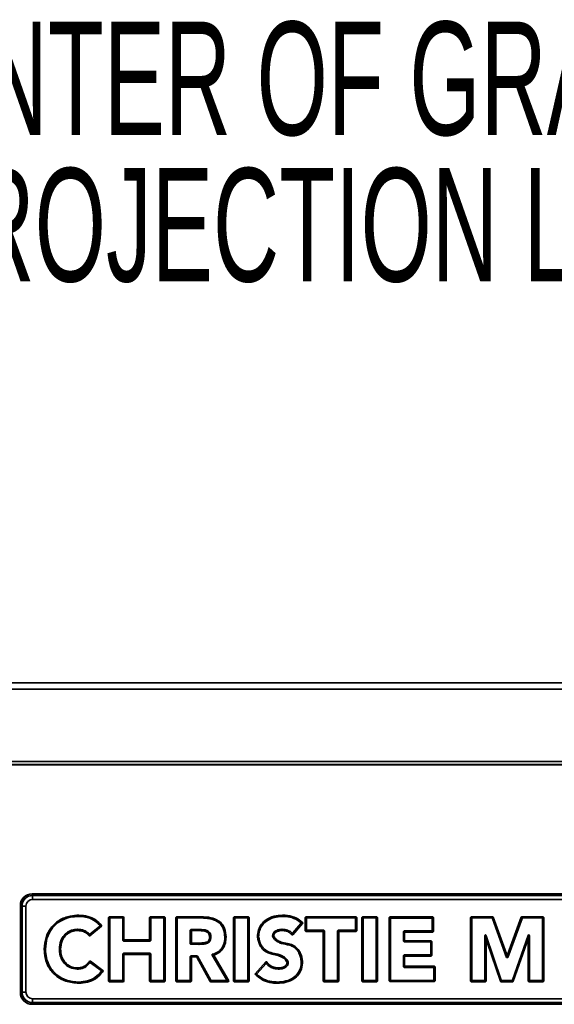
# Model space of a CAD drawing. Header units: millimetres. Extents: x 0 to 1118, y 0 to 864.
# Tile 163 of 250: x 646 to 666, y 493 to 530. Entities that reach past the tile are written whole.
import ezdxf

# ---------------------------------------------------------------- set-up
doc = ezdxf.new("R2010")
doc.units = ezdxf.units.MM
doc.styles.add('SLDTEXTSTYLE0', font='TXT', dxfattribs={"width": 0.605})

# ---------------------------------------------------------------- blocks, each defined once
blk = doc.blocks.new('SW_NOTE_0_16')
at = {"color": 0, "linetype": 'Continuous', "lineweight": 0, "char_height": 4.23333, "attachment_point": 3, "style": 'SLDTEXTSTYLE0'}
for s, insert in [('CENTER OF GRAVITY', (-1.712, 7.614)), ('(WITHOUT PROJECTION LENS)', (-2.392, 2.146))]:
    blk.add_mtext(s, dxfattribs=dict(at, insert=insert))

msp = doc.modelspace()

# ---------------------------------------------------------------- linework, layer by layer
at = {"color": 7, "linetype": 'Continuous', "lineweight": 35}
for p, q in [((635.815, 504.849), (765.431, 504.849)), ((765.431, 504.608), (635.809, 504.608)), ((635.806, 501.912), (765.431, 501.912)), ((765.431, 501.794), (636.082, 501.794)), ((636.089, 501.787), (765.431, 501.787)), ((646.805, 496.969), (682.558, 496.969)), ((646.805, 496.969), (646.805, 496.907)), ((682.558, 496.907), (646.805, 496.907)), ((646.827, 496.905), (646.827, 496.76)), ((682.536, 496.905), (646.827, 496.905)), ((682.536, 496.76), (646.827, 496.76)), ((646.368, 493.279), (646.368, 496.532)), ((646.368, 496.532), (646.43, 496.532)), ((646.43, 496.532), (646.43, 493.279)), ((646.431, 496.51), (646.431, 493.301)), ((646.431, 496.51), (646.577, 496.51)), ((646.577, 496.51), (646.577, 493.301)), ((648.555, 496.17), (648.556, 496.124)), ((649.66, 496.088), (649.683, 496.111)), ((649.705, 496.043), (649.66, 496.088)), ((649.66, 496.088), (649.66, 493.71)), ((649.683, 496.111), (649.729, 496.066)), ((650.216, 496.111), (649.683, 496.111)), ((649.729, 496.066), (649.705, 496.043)), ((649.705, 496.043), (649.705, 493.756)), ((650.17, 496.066), (649.729, 496.066)), ((650.17, 496.066), (650.216, 496.111)), ((650.194, 496.043), (650.17, 496.066)), ((650.239, 496.088), (650.194, 496.043)), ((650.194, 495.228), (650.194, 496.043)), ((650.216, 496.111), (650.239, 496.088)), ((650.239, 495.274), (650.239, 496.088)), ((651.198, 496.088), (651.221, 496.111)), ((651.243, 496.043), (651.198, 496.088)), ((651.198, 496.088), (651.198, 495.274)), ((651.221, 496.111), (651.267, 496.066)), ((651.753, 496.111), (651.221, 496.111)), ((651.267, 496.066), (651.243, 496.043)), ((651.243, 496.043), (651.243, 495.228)), ((651.708, 496.066), (651.267, 496.066)), ((651.708, 496.066), (651.753, 496.111)), ((651.731, 496.043), (651.708, 496.066)), ((651.777, 496.088), (651.731, 496.043)), ((651.731, 493.756), (651.731, 496.043)), ((651.753, 496.111), (651.777, 496.088)), ((651.777, 493.71), (651.777, 496.088)), ((652.182, 496.088), (652.205, 496.112)), ((652.227, 496.042), (652.182, 496.088)), ((652.182, 496.088), (652.182, 493.71)), ((652.205, 496.112), (652.251, 496.066)), ((653.124, 496.111), (652.205, 496.112)), ((652.251, 496.066), (652.227, 496.042)), ((652.227, 496.042), (652.227, 493.756)), ((653.124, 496.066), (652.251, 496.066)), ((653.124, 496.111), (653.124, 496.066)), ((654.335, 496.088), (654.358, 496.111)), ((654.38, 496.043), (654.335, 496.088)), ((654.335, 496.088), (654.335, 493.71)), ((654.358, 496.111), (654.404, 496.066)), ((654.891, 496.111), (654.358, 496.111)), ((654.404, 496.066), (654.38, 496.043)), ((654.38, 496.043), (654.38, 493.756)), ((654.845, 496.066), (654.404, 496.066)), ((654.845, 496.066), (654.891, 496.111)), ((654.869, 496.043), (654.845, 496.066)), ((654.914, 496.088), (654.869, 496.043)), ((654.869, 493.756), (654.869, 496.043)), ((654.891, 496.111), (654.914, 496.088)), ((654.914, 493.71), (654.914, 496.088)), ((656.164, 496.17), (656.165, 496.124)), ((657.016, 496.088), (657.04, 496.111)), ((657.062, 496.043), (657.016, 496.088)), ((657.016, 496.088), (657.016, 495.586)), ((657.04, 496.111), (657.085, 496.066)), ((658.914, 496.111), (657.04, 496.111)), ((657.085, 496.066), (657.062, 496.043)), ((657.062, 496.043), (657.062, 495.632)), ((658.868, 496.066), (657.085, 496.066)), ((658.868, 496.066), (658.914, 496.111)), ((658.892, 496.043), (658.868, 496.066)), ((658.937, 496.088), (658.892, 496.043)), ((658.892, 495.632), (658.892, 496.043)), ((658.914, 496.111), (658.937, 496.088)), ((658.937, 495.586), (658.937, 496.088)), ((659.133, 496.088), (659.156, 496.111)), ((659.178, 496.043), (659.133, 496.088)), ((659.133, 496.088), (659.133, 493.71)), ((659.156, 496.111), (659.202, 496.066)), ((659.688, 496.111), (659.156, 496.111)), ((659.202, 496.066), (659.178, 496.043)), ((659.178, 496.043), (659.178, 493.756)), ((659.643, 496.066), (659.202, 496.066)), ((659.643, 496.066), (659.688, 496.111)), ((659.666, 496.043), (659.643, 496.066)), ((659.712, 496.088), (659.666, 496.043)), ((659.666, 493.756), (659.666, 496.043)), ((659.688, 496.111), (659.712, 496.088)), ((659.712, 493.71), (659.712, 496.088)), ((660.148, 496.085), (660.171, 496.109)), ((660.193, 496.04), (660.148, 496.085)), ((660.148, 496.085), (660.148, 493.713)), ((660.171, 496.109), (660.217, 496.063)), ((661.783, 496.109), (660.171, 496.109)), ((660.217, 496.063), (660.193, 496.04)), ((660.193, 496.04), (660.193, 493.759)), ((661.738, 496.063), (660.217, 496.063)), ((661.738, 496.063), (661.783, 496.109)), ((661.761, 496.04), (661.738, 496.063)), ((661.806, 496.085), (661.761, 496.04)), ((661.761, 495.604), (661.761, 496.04)), ((661.783, 496.109), (661.806, 496.085)), ((661.806, 495.559), (661.806, 496.085)), ((663.193, 496.087), (663.216, 496.111)), ((663.193, 496.087), (663.193, 493.71)), ((663.238, 496.042), (663.193, 496.087)), ((663.216, 496.111), (663.262, 496.065)), ((664.015, 496.111), (663.216, 496.111)), ((663.262, 496.065), (663.238, 496.042)), ((663.238, 496.042), (663.238, 493.756)), ((663.983, 496.065), (663.262, 496.065)), ((663.983, 496.065), (664.015, 496.111)), ((664.005, 496.05), (663.983, 496.065)), ((664.037, 496.095), (664.005, 496.05)), ((664.537, 494.592), (664.005, 496.05)), ((664.015, 496.111), (664.037, 496.095)), ((664.537, 494.724), (664.037, 496.095)), ((665.084, 496.095), (664.581, 494.724)), ((665.116, 496.05), (664.581, 494.592)), ((665.084, 496.095), (665.106, 496.111)), ((665.116, 496.05), (665.084, 496.095)), ((665.106, 496.111), (665.138, 496.065)), ((665.901, 496.111), (665.106, 496.111)), ((665.138, 496.065), (665.116, 496.05)), ((665.856, 496.065), (665.138, 496.065)), ((665.856, 496.065), (665.901, 496.111)), ((665.879, 496.042), (665.856, 496.065)), ((665.925, 496.087), (665.879, 496.042)), ((665.879, 493.756), (665.879, 496.042)), ((665.901, 496.111), (665.925, 496.087)), ((665.925, 493.71), (665.925, 496.087)), ((648.964, 495.404), (649.396, 495.755)), ((648.969, 495.467), (649.331, 495.761)), ((656.547, 495.44), (656.913, 495.863)), ((656.547, 495.509), (656.849, 495.859)), ((652.716, 495.616), (652.739, 495.639)), ((652.761, 495.57), (652.716, 495.616)), ((652.716, 495.105), (652.716, 495.616)), ((652.739, 495.639), (652.785, 495.594)), ((652.739, 495.639), (653.069, 495.639)), ((652.785, 495.594), (652.761, 495.57)), ((652.761, 495.151), (652.761, 495.57)), ((652.785, 495.594), (653.069, 495.594)), ((653.069, 495.594), (653.069, 495.639)), ((654.052, 495.352), (654.007, 495.351)), ((655.226, 495.36), (655.272, 495.361)), ((657.016, 495.586), (657.062, 495.632)), ((657.04, 495.563), (657.016, 495.586)), ((657.085, 495.608), (657.04, 495.563)), ((657.04, 495.563), (657.664, 495.563)), ((657.062, 495.632), (657.085, 495.608)), ((657.085, 495.608), (657.709, 495.608)), ((657.664, 495.563), (657.709, 495.608)), ((657.687, 495.54), (657.664, 495.563)), ((657.733, 495.585), (657.687, 495.54)), ((657.687, 495.54), (657.687, 493.71)), ((657.709, 495.608), (657.733, 495.585)), ((657.733, 495.585), (657.733, 493.756)), ((658.221, 495.585), (658.244, 495.608)), ((658.266, 495.54), (658.221, 495.585)), ((658.221, 493.756), (658.221, 495.585)), ((658.244, 495.608), (658.29, 495.563)), ((658.244, 495.608), (658.868, 495.608)), ((658.29, 495.563), (658.266, 495.54)), ((658.266, 493.71), (658.266, 495.54)), ((658.29, 495.563), (658.914, 495.563)), ((658.868, 495.608), (658.892, 495.632)), ((658.914, 495.563), (658.868, 495.608)), ((658.892, 495.632), (658.937, 495.586)), ((658.937, 495.586), (658.914, 495.563)), ((660.681, 495.557), (660.705, 495.581)), ((660.727, 495.512), (660.681, 495.557)), ((660.681, 495.195), (660.681, 495.557)), ((660.705, 495.581), (660.75, 495.535)), ((660.705, 495.581), (661.738, 495.581)), ((660.75, 495.535), (660.727, 495.512)), ((660.727, 495.24), (660.727, 495.512)), ((660.75, 495.535), (661.783, 495.535)), ((661.738, 495.581), (661.761, 495.604)), ((661.783, 495.535), (661.738, 495.581)), ((661.761, 495.604), (661.806, 495.559)), ((661.806, 495.559), (661.783, 495.535)), ((663.726, 493.756), (663.726, 495.396)), ((663.772, 495.122), (663.726, 495.396)), ((663.772, 495.403), (664.338, 493.748)), ((663.772, 495.403), (663.818, 495.13)), ((664.755, 493.748), (665.345, 495.408)), ((665.3, 495.144), (665.345, 495.408)), ((665.391, 495.4), (665.345, 495.136)), ((665.391, 495.4), (665.391, 493.756)), ((650.194, 495.228), (650.239, 495.274)), ((650.217, 495.205), (650.194, 495.228)), ((650.263, 495.25), (650.217, 495.205)), ((651.22, 495.205), (650.217, 495.205)), ((650.239, 495.274), (650.263, 495.25)), ((651.174, 495.25), (650.263, 495.25)), ((651.174, 495.25), (651.198, 495.274)), ((651.22, 495.205), (651.174, 495.25)), ((651.198, 495.274), (651.243, 495.228)), ((651.243, 495.228), (651.22, 495.205)), ((652.716, 495.105), (652.761, 495.151)), ((652.739, 495.082), (652.716, 495.105)), ((652.785, 495.127), (652.739, 495.082)), ((653.034, 495.081), (652.739, 495.082)), ((652.761, 495.151), (652.785, 495.127)), ((653.035, 495.127), (652.785, 495.127)), ((660.681, 495.195), (660.727, 495.24)), ((660.705, 495.171), (660.681, 495.195)), ((660.75, 495.217), (660.705, 495.171)), ((661.678, 495.171), (660.705, 495.171)), ((660.727, 495.24), (660.75, 495.217)), ((661.723, 495.217), (660.75, 495.217)), ((661.678, 495.171), (661.723, 495.217)), ((661.701, 495.148), (661.678, 495.171)), ((661.747, 495.193), (661.701, 495.148)), ((661.701, 494.712), (661.701, 495.148)), ((661.723, 495.217), (661.747, 495.193)), ((661.747, 494.667), (661.747, 495.193)), ((663.772, 493.71), (663.772, 495.122)), ((663.818, 495.13), (664.306, 493.703)), ((664.787, 493.702), (665.3, 495.144)), ((665.345, 495.136), (665.345, 493.71)), ((647.26, 494.899), (647.306, 494.899)), ((647.871, 494.899), (647.825, 494.899)), ((650.194, 494.724), (650.217, 494.747)), ((650.194, 493.756), (650.194, 494.724)), ((650.239, 494.678), (650.194, 494.724)), ((650.217, 494.747), (651.22, 494.747)), ((650.217, 494.747), (650.263, 494.702)), ((650.263, 494.702), (650.239, 494.678)), ((650.239, 493.71), (650.239, 494.678)), ((650.263, 494.702), (651.174, 494.702)), ((651.174, 494.702), (651.22, 494.747)), ((651.198, 494.678), (651.174, 494.702)), ((651.243, 494.724), (651.198, 494.678)), ((651.198, 494.678), (651.198, 493.71)), ((651.22, 494.747), (651.243, 494.724)), ((651.243, 494.724), (651.243, 493.756)), ((652.716, 494.632), (652.739, 494.655)), ((652.761, 494.586), (652.716, 494.632)), ((652.716, 493.756), (652.716, 494.632)), ((652.739, 494.655), (652.785, 494.61)), ((652.739, 494.655), (652.969, 494.655)), ((652.785, 494.61), (652.761, 494.586)), ((652.761, 493.71), (652.761, 494.586)), ((652.785, 494.61), (652.942, 494.61)), ((652.942, 494.61), (652.969, 494.655)), ((652.962, 494.597), (652.942, 494.61)), ((652.989, 494.643), (652.962, 494.597)), ((652.962, 494.597), (653.461, 493.699)), ((652.969, 494.655), (652.989, 494.643)), ((652.989, 494.643), (653.488, 493.744)), ((654.076, 493.768), (653.534, 494.679)), ((654.156, 493.722), (653.604, 494.651)), ((660.681, 494.665), (660.705, 494.689)), ((660.727, 494.62), (660.681, 494.665)), ((660.681, 494.241), (660.681, 494.665)), ((660.705, 494.689), (660.75, 494.643)), ((660.705, 494.689), (661.678, 494.689)), ((660.75, 494.643), (660.727, 494.62)), ((660.727, 494.287), (660.727, 494.62)), ((660.75, 494.643), (661.723, 494.643)), ((661.678, 494.689), (661.701, 494.712)), ((661.723, 494.643), (661.678, 494.689)), ((661.701, 494.712), (661.747, 494.667)), ((661.747, 494.667), (661.723, 494.643)), ((664.537, 494.592), (664.537, 494.724)), ((664.537, 494.724), (664.581, 494.724)), ((664.581, 494.592), (664.537, 494.592)), ((664.581, 494.724), (664.581, 494.592)), ((649.451, 494.109), (648.984, 494.454)), ((649.387, 494.1), (648.994, 494.39)), ((655.537, 494.424), (655.147, 493.986)), ((655.536, 494.354), (655.211, 493.989)), ((656.913, 494.448), (656.867, 494.446)), ((660.681, 494.241), (660.727, 494.287)), ((660.705, 494.218), (660.681, 494.241)), ((660.75, 494.263), (660.705, 494.218)), ((661.797, 494.218), (660.705, 494.218)), ((660.727, 494.287), (660.75, 494.263)), ((661.843, 494.263), (660.75, 494.263)), ((661.797, 494.218), (661.843, 494.263)), ((661.821, 494.194), (661.797, 494.218)), ((661.866, 494.24), (661.821, 494.194)), ((661.821, 493.759), (661.821, 494.194)), ((661.843, 494.263), (661.866, 494.24)), ((661.866, 493.713), (661.866, 494.24)), ((648.556, 493.628), (648.556, 493.674)), ((649.66, 493.71), (649.705, 493.756)), ((649.683, 493.687), (649.66, 493.71)), ((649.729, 493.732), (649.683, 493.687)), ((649.683, 493.687), (650.216, 493.687)), ((649.705, 493.756), (649.729, 493.732)), ((649.729, 493.732), (650.17, 493.732)), ((650.17, 493.732), (650.194, 493.756)), ((650.216, 493.687), (650.17, 493.732)), ((650.194, 493.756), (650.239, 493.71)), ((650.239, 493.71), (650.216, 493.687)), ((651.198, 493.71), (651.243, 493.756)), ((651.221, 493.687), (651.198, 493.71)), ((651.267, 493.732), (651.221, 493.687)), ((651.221, 493.687), (651.753, 493.687)), ((651.243, 493.756), (651.267, 493.732)), ((651.267, 493.732), (651.708, 493.732)), ((651.708, 493.732), (651.731, 493.756)), ((651.753, 493.687), (651.708, 493.732)), ((651.731, 493.756), (651.777, 493.71)), ((651.777, 493.71), (651.753, 493.687)), ((652.182, 493.71), (652.227, 493.756)), ((652.205, 493.687), (652.182, 493.71)), ((652.251, 493.732), (652.205, 493.687)), ((652.205, 493.687), (652.738, 493.687)), ((652.227, 493.756), (652.251, 493.732)), ((652.251, 493.732), (652.692, 493.732)), ((652.692, 493.732), (652.716, 493.756)), ((652.738, 493.687), (652.692, 493.732)), ((652.716, 493.756), (652.761, 493.71)), ((652.761, 493.71), (652.738, 493.687)), ((653.461, 493.699), (653.488, 493.744)), ((653.482, 493.687), (653.461, 493.699)), ((653.509, 493.732), (653.482, 493.687)), ((653.482, 493.687), (654.136, 493.687)), ((653.488, 493.744), (653.509, 493.732)), ((653.509, 493.732), (654.056, 493.732)), ((654.056, 493.732), (654.076, 493.768)), ((654.136, 493.687), (654.056, 493.732)), ((654.076, 493.768), (654.156, 493.722)), ((654.156, 493.722), (654.136, 493.687)), ((654.335, 493.71), (654.38, 493.756)), ((654.358, 493.687), (654.335, 493.71)), ((654.404, 493.732), (654.358, 493.687)), ((654.358, 493.687), (654.891, 493.687)), ((654.38, 493.756), (654.404, 493.732)), ((654.404, 493.732), (654.845, 493.732)), ((654.845, 493.732), (654.869, 493.756)), ((654.891, 493.687), (654.845, 493.732)), ((654.869, 493.756), (654.914, 493.71)), ((654.914, 493.71), (654.891, 493.687)), ((655.974, 493.628), (655.974, 493.674)), ((657.687, 493.71), (657.733, 493.756)), ((657.711, 493.687), (657.687, 493.71)), ((657.756, 493.732), (657.711, 493.687)), ((657.711, 493.687), (658.243, 493.687)), ((657.733, 493.756), (657.756, 493.732)), ((657.756, 493.732), (658.197, 493.732)), ((658.197, 493.732), (658.221, 493.756)), ((658.243, 493.687), (658.197, 493.732)), ((658.221, 493.756), (658.266, 493.71)), ((658.266, 493.71), (658.243, 493.687)), ((659.133, 493.71), (659.178, 493.756)), ((659.156, 493.687), (659.133, 493.71)), ((659.202, 493.732), (659.156, 493.687)), ((659.156, 493.687), (659.688, 493.687)), ((659.178, 493.756), (659.202, 493.732)), ((659.202, 493.732), (659.643, 493.732)), ((659.643, 493.732), (659.666, 493.756)), ((659.688, 493.687), (659.643, 493.732)), ((659.666, 493.756), (659.712, 493.71)), ((659.712, 493.71), (659.688, 493.687)), ((660.148, 493.713), (660.193, 493.759)), ((660.171, 493.69), (660.148, 493.713)), ((660.217, 493.735), (660.171, 493.69)), ((660.171, 493.69), (661.843, 493.69)), ((660.193, 493.759), (660.217, 493.735)), ((660.217, 493.735), (661.797, 493.735)), ((661.797, 493.735), (661.821, 493.759)), ((661.843, 493.69), (661.797, 493.735)), ((661.821, 493.759), (661.866, 493.713)), ((661.866, 493.713), (661.843, 493.69)), ((663.193, 493.71), (663.238, 493.756)), ((663.216, 493.687), (663.193, 493.71)), ((663.262, 493.732), (663.216, 493.687)), ((663.216, 493.687), (663.748, 493.687)), ((663.238, 493.756), (663.262, 493.732)), ((663.262, 493.732), (663.703, 493.732)), ((663.703, 493.732), (663.726, 493.756)), ((663.748, 493.687), (663.703, 493.732)), ((663.726, 493.756), (663.772, 493.71)), ((663.772, 493.71), (663.748, 493.687)), ((664.306, 493.703), (664.338, 493.748)), ((664.328, 493.687), (664.306, 493.703)), ((664.361, 493.732), (664.328, 493.687)), ((664.328, 493.687), (664.765, 493.687)), ((664.338, 493.748), (664.361, 493.732)), ((664.361, 493.732), (664.733, 493.732)), ((664.733, 493.732), (664.755, 493.748)), ((664.765, 493.687), (664.733, 493.732)), ((664.755, 493.748), (664.787, 493.702)), ((664.787, 493.702), (664.765, 493.687)), ((665.345, 493.71), (665.391, 493.756)), ((665.369, 493.687), (665.345, 493.71)), ((665.414, 493.732), (665.369, 493.687)), ((665.369, 493.687), (665.901, 493.687)), ((665.391, 493.756), (665.414, 493.732)), ((665.414, 493.732), (665.856, 493.732)), ((665.856, 493.732), (665.879, 493.756)), ((665.901, 493.687), (665.856, 493.732)), ((665.879, 493.756), (665.925, 493.71)), ((665.925, 493.71), (665.901, 493.687)), ((646.368, 493.279), (646.43, 493.279)), ((646.431, 493.301), (646.577, 493.301)), ((646.805, 492.904), (646.805, 492.842)), ((646.805, 492.904), (682.558, 492.904)), ((682.558, 492.842), (646.805, 492.842)), ((646.827, 493.051), (682.536, 493.051)), ((646.827, 492.905), (646.827, 493.051)), ((646.827, 492.905), (682.536, 492.905))]:
    msp.add_line(p, q, dxfattribs=at)
at = {"color": 7, "linetype": 'Continuous', "lineweight": 35, "flags": 128}
for points in [[(648.506, 495.596), (648.506, 495.61), (648.506, 495.623), (648.506, 495.642)], [(653.442, 495.355), (653.465, 495.355), (653.488, 495.355)], [(656.155, 495.596), (656.155, 495.619), (656.155, 495.642)], [(653.035, 495.127), (653.034, 495.104), (653.034, 495.081)], [(648.489, 494.202), (648.489, 494.188), (648.489, 494.174), (648.489, 494.156)], [(656.006, 494.202), (656.006, 494.179), (656.006, 494.156)]]:
    msp.add_lwpolyline(points, dxfattribs=at)
at = {"color": 7, "linetype": 'Continuous', "lineweight": 35}
for centre, radius, start, end in [((646.827, 496.51), 0.396, 90, 180), ((646.827, 496.51), 0.25, 90, 180), ((646.827, 493.301), 0.396, 180, 270), ((646.827, 493.301), 0.25, 180, 270)]:
    msp.add_arc(centre, radius, start, end, dxfattribs=at)
for centre, major_axis, ratio, start_param, end_param in [((646.805, 496.531), (-0.309, 0.309), 0.999695, 5.497939, 7.068431), ((646.805, 496.531), (0.265, -0.265), 0.999594, 2.356347, 3.926839), ((663.753, 495.377), (0.01, -0.06), 0.410989, 1.955377, 4.327809), ((665.364, 495.382), (-0.01, -0.0582), 0.423118, 1.957864, 4.325321), ((663.798, 495.104), (0.01, -0.06), 0.410989, 1.955377, 4.327809), ((665.319, 495.118), (-0.01, -0.0582), 0.423118, 1.957864, 4.325321), ((646.805, 493.279), (-0.309, -0.309), 0.999695, 5.497939, 7.068431), ((646.805, 493.279), (0.265, 0.265), 0.999594, 2.356347, 3.926839)]:
    msp.add_ellipse(centre, major_axis=major_axis, ratio=ratio, start_param=start_param, end_param=end_param, dxfattribs=at)
for points, knots in [([(648.555, 496.17), (648.449, 496.163), (648.194, 496.148), (647.813, 496.002), (647.494, 495.714), (647.296, 495.329), (647.273, 495.048), (647.26, 494.899)], [0, 0, 0, 0, 0.157699, 0.376146, 0.587405, 0.779994, 1, 1, 1, 1]), ([(648.556, 496.124), (648.449, 496.118), (648.202, 496.103), (647.835, 495.96), (647.529, 495.685), (647.34, 495.313), (647.318, 495.043), (647.306, 494.899)], [0, 0, 0, 0, 0.163424, 0.377949, 0.588347, 0.779906, 1, 1, 1, 1]), ([(649.399, 495.789), (649.331, 495.862), (649.189, 496.014), (648.886, 496.142), (648.667, 496.16), (648.555, 496.17)], [0, 0, 0, 0, 0.3105707, 0.6500917, 1, 1, 1, 1]), ([(649.334, 495.795), (649.262, 495.865), (649.111, 496.01), (648.828, 496.106), (648.638, 496.119), (648.556, 496.124)], [0, 0, 0, 0, 0.343612, 0.716193, 1, 1, 1, 1]), ([(654.052, 495.352), (654.043, 495.46), (654.029, 495.632), (653.916, 495.843), (653.739, 495.993), (653.467, 496.098), (653.244, 496.106), (653.124, 496.111)], [0, 0, 0, 0, 0.2356761, 0.3743105, 0.5135674, 0.7369299, 1, 1, 1, 1]), ([(654.007, 495.351), (653.998, 495.46), (653.984, 495.627), (653.87, 495.827), (653.696, 495.963), (653.44, 496.055), (653.232, 496.062), (653.124, 496.066)], [0, 0, 0, 0, 0.2488303, 0.3838809, 0.519403, 0.7516761, 1, 1, 1, 1]), ([(656.164, 496.17), (656.057, 496.162), (655.841, 496.148), (655.567, 496.021), (655.365, 495.841), (655.25, 495.615), (655.234, 495.447), (655.226, 495.36)], [0, 0, 0, 0, 0.231943, 0.465645, 0.637986, 0.810895, 1, 1, 1, 1]), ([(656.165, 496.124), (656.057, 496.117), (655.841, 496.101), (655.574, 495.972), (655.389, 495.793), (655.292, 495.587), (655.279, 495.438), (655.272, 495.361)], [0, 0, 0, 0, 0.244973, 0.492034, 0.658955, 0.826158, 1, 1, 1, 1]), ([(656.911, 495.896), (656.833, 495.959), (656.67, 496.09), (656.4, 496.161), (656.228, 496.167), (656.164, 496.17)], [0, 0, 0, 0, 0.36612, 0.764145, 1, 1, 1, 1]), ([(656.847, 495.892), (656.765, 495.951), (656.595, 496.074), (656.347, 496.121), (656.202, 496.123), (656.165, 496.124)], [0, 0, 0, 0, 0.408179, 0.847907, 1, 1, 1, 1]), ([(649.331, 495.761), (649.333, 495.763), (649.337, 495.767), (649.34, 495.774), (649.34, 495.782), (649.338, 495.789), (649.335, 495.793), (649.334, 495.795)], [0, 0, 0, 0, 0.2156292, 0.4318962, 0.6349191, 0.8321313, 1, 1, 1, 1]), ([(649.396, 495.755), (649.389, 495.756), (649.373, 495.757), (649.352, 495.759), (649.337, 495.76), (649.331, 495.761)], [0, 0, 0, 0, 0.354447, 0.708893, 1, 1, 1, 1]), ([(649.334, 495.795), (649.346, 495.793), (649.368, 495.791), (649.39, 495.79), (649.399, 495.789)], [0, 0, 0, 0, 0.557295, 1, 1, 1, 1]), ([(649.399, 495.789), (649.401, 495.786), (649.404, 495.782), (649.406, 495.774), (649.404, 495.766), (649.401, 495.76), (649.398, 495.757), (649.396, 495.755)], [0, 0, 0, 0, 0.216436, 0.433504, 0.637446, 0.835721, 1, 1, 1, 1]), ([(656.847, 495.892), (656.859, 495.893), (656.88, 495.894), (656.901, 495.896), (656.911, 495.896)], [0, 0, 0, 0, 0.553395, 1, 1, 1, 1]), ([(656.849, 495.859), (656.851, 495.861), (656.854, 495.866), (656.856, 495.874), (656.855, 495.882), (656.851, 495.888), (656.848, 495.891), (656.847, 495.892)], [0, 0, 0, 0, 0.220415, 0.44144, 0.649909, 0.853469, 1, 1, 1, 1]), ([(656.913, 495.863), (656.906, 495.863), (656.884, 495.861), (656.863, 495.86), (656.849, 495.859)], [0, 0, 0, 0, 0.355937, 1, 1, 1, 1]), ([(656.911, 495.896), (656.913, 495.894), (656.917, 495.891), (656.919, 495.883), (656.919, 495.875), (656.917, 495.868), (656.914, 495.865), (656.913, 495.863)], [0, 0, 0, 0, 0.220913, 0.442435, 0.651464, 0.855667, 1, 1, 1, 1]), ([(647.825, 494.899), (647.836, 495.007), (647.854, 495.194), (647.994, 495.423), (648.172, 495.572), (648.356, 495.633), (648.468, 495.64), (648.506, 495.642)], [0, 0, 0, 0, 0.287961, 0.494397, 0.701017, 0.897802, 1, 1, 1, 1]), ([(647.871, 494.899), (647.882, 495.008), (647.9, 495.188), (648.038, 495.403), (648.204, 495.536), (648.371, 495.589), (648.472, 495.594), (648.506, 495.596)], [0, 0, 0, 0, 0.308016, 0.509565, 0.711292, 0.904195, 1, 1, 1, 1]), ([(648.506, 495.642), (648.553, 495.639), (648.665, 495.632), (648.82, 495.578), (648.902, 495.501), (648.936, 495.469)], [0, 0, 0, 0, 0.298258, 0.704903, 1, 1, 1, 1]), ([(648.506, 495.596), (648.549, 495.593), (648.653, 495.587), (648.81, 495.533), (648.892, 495.448), (648.931, 495.407)], [0, 0, 0, 0, 0.272536, 0.645945, 1, 1, 1, 1]), ([(648.931, 495.407), (648.933, 495.424), (648.934, 495.444), (648.936, 495.465), (648.936, 495.469), (648.936, 495.469)], [0, 0, 0, 0, 0.805128, 0.999893, 1, 1, 1, 1]), ([(648.964, 495.404), (648.961, 495.403), (648.957, 495.4), (648.949, 495.398), (648.941, 495.4), (648.935, 495.403), (648.933, 495.406), (648.931, 495.407)], [0, 0, 0, 0, 0.226318, 0.453216, 0.668296, 0.879474, 1, 1, 1, 1]), ([(648.936, 495.469), (648.938, 495.467), (648.943, 495.464), (648.95, 495.461), (648.958, 495.461), (648.964, 495.464), (648.967, 495.466), (648.969, 495.467)], [0, 0, 0, 0, 0.227624, 0.455824, 0.672332, 0.885161, 1, 1, 1, 1]), ([(648.969, 495.467), (648.968, 495.463), (648.967, 495.451), (648.966, 495.432), (648.965, 495.416), (648.964, 495.406), (648.964, 495.404)], [0, 0, 0, 0, 0.195081, 0.549213, 0.903346, 1, 1, 1, 1]), ([(653.488, 495.355), (653.482, 495.308), (653.474, 495.24), (653.421, 495.164), (653.336, 495.108), (653.2, 495.083), (653.089, 495.082), (653.034, 495.081)], [0, 0, 0, 0, 0.228702, 0.336716, 0.444905, 0.728171, 1, 1, 1, 1]), ([(653.442, 495.355), (653.439, 495.324), (653.434, 495.275), (653.402, 495.212), (653.35, 495.166), (653.223, 495.133), (653.113, 495.129), (653.035, 495.127)], [0, 0, 0, 0, 0.174015, 0.278479, 0.383608, 0.558364, 1, 1, 1, 1]), ([(653.069, 495.639), (653.16, 495.635), (653.277, 495.629), (653.403, 495.565), (653.456, 495.504), (653.482, 495.431), (653.486, 495.379), (653.488, 495.355)], [0, 0, 0, 0, 0.4668109, 0.6066953, 0.7239568, 0.8781036, 1, 1, 1, 1]), ([(653.069, 495.594), (653.113, 495.593), (653.2, 495.591), (653.303, 495.564), (653.378, 495.526), (653.42, 495.473), (653.438, 495.412), (653.441, 495.371), (653.442, 495.355)], [0, 0, 0, 0, 0.26299, 0.512527, 0.63195, 0.752876, 0.905778, 1, 1, 1, 1]), ([(653.549, 494.714), (653.622, 494.738), (653.756, 494.781), (653.899, 494.93), (653.983, 495.108), (654.006, 495.254), (654.007, 495.338), (654.007, 495.351)], [0, 0, 0, 0, 0.268746, 0.48637, 0.702934, 0.954444, 1, 1, 1, 1]), ([(653.617, 494.685), (653.678, 494.71), (653.804, 494.761), (653.952, 494.923), (654.04, 495.129), (654.048, 495.28), (654.052, 495.352)], [0, 0, 0, 0, 0.229179, 0.474122, 0.746459, 1, 1, 1, 1]), ([(655.226, 495.36), (655.248, 495.253), (655.283, 495.075), (655.438, 494.869), (655.606, 494.761), (655.799, 494.703), (656.004, 494.67), (656.182, 494.591), (656.294, 494.49), (656.32, 494.424), (656.333, 494.393)], [0, 0, 0, 0, 0.203973, 0.339437, 0.475299, 0.574589, 0.720202, 0.867414, 0.936669, 1, 1, 1, 1]), ([(655.272, 495.361), (655.294, 495.254), (655.33, 495.08), (655.487, 494.888), (655.682, 494.772), (655.932, 494.736), (656.154, 494.662), (656.297, 494.553), (656.357, 494.469), (656.373, 494.415), (656.379, 494.397)], [0, 0, 0, 0, 0.204779, 0.331526, 0.458556, 0.626522, 0.807699, 0.893508, 0.964406, 1, 1, 1, 1]), ([(655.791, 495.404), (655.796, 495.436), (655.805, 495.491), (655.855, 495.553), (655.94, 495.605), (656.043, 495.638), (656.126, 495.641), (656.155, 495.642)], [0, 0, 0, 0, 0.200867, 0.341028, 0.480701, 0.819448, 1, 1, 1, 1]), ([(655.837, 495.408), (655.83, 495.407), (655.814, 495.406), (655.799, 495.405), (655.791, 495.404)], [0, 0, 0, 0, 0.5, 1, 1, 1, 1]), ([(656.867, 494.446), (656.847, 494.553), (656.815, 494.723), (656.676, 494.919), (656.522, 495.024), (656.307, 495.08), (656.102, 495.112), (655.923, 495.206), (655.828, 495.3), (655.801, 495.375), (655.791, 495.404)], [0, 0, 0, 0, 0.20664, 0.328767, 0.45136, 0.55654, 0.752904, 0.847314, 0.942612, 1, 1, 1, 1]), ([(655.837, 495.408), (655.841, 495.428), (655.846, 495.463), (655.876, 495.508), (655.94, 495.556), (656.036, 495.59), (656.119, 495.594), (656.155, 495.596)], [0, 0, 0, 0, 0.1463269, 0.2648337, 0.3827456, 0.737741, 1, 1, 1, 1]), ([(656.913, 494.448), (656.893, 494.555), (656.861, 494.73), (656.722, 494.938), (656.553, 495.062), (656.332, 495.121), (656.128, 495.153), (655.969, 495.232), (655.876, 495.312), (655.85, 495.378), (655.837, 495.408)], [0, 0, 0, 0, 0.206006, 0.338083, 0.470829, 0.598688, 0.771915, 0.864939, 0.93737, 1, 1, 1, 1]), ([(656.155, 495.642), (656.189, 495.64), (656.259, 495.636), (656.372, 495.604), (656.46, 495.561), (656.503, 495.517), (656.512, 495.508)], [0, 0, 0, 0, 0.2660514, 0.5322289, 0.9036451, 1, 1, 1, 1]), ([(656.155, 495.596), (656.209, 495.591), (656.294, 495.584), (656.404, 495.541), (656.469, 495.49), (656.501, 495.453), (656.512, 495.44)], [0, 0, 0, 0, 0.399785, 0.635081, 0.872379, 1, 1, 1, 1]), ([(656.512, 495.508), (656.514, 495.507), (656.518, 495.503), (656.526, 495.5), (656.534, 495.501), (656.541, 495.504), (656.545, 495.507), (656.547, 495.509)], [0, 0, 0, 0, 0.207914, 0.416525, 0.610414, 0.796786, 1, 1, 1, 1]), ([(656.512, 495.44), (656.512, 495.458), (656.512, 495.481), (656.512, 495.504), (656.512, 495.508), (656.512, 495.508)], [0, 0, 0, 0, 0.790307, 0.999895, 1, 1, 1, 1]), ([(656.547, 495.44), (656.545, 495.438), (656.541, 495.434), (656.533, 495.431), (656.525, 495.431), (656.518, 495.434), (656.514, 495.437), (656.512, 495.44), (656.512, 495.44)], [0, 0, 0, 0, 0.205453, 0.411618, 0.602652, 0.785575, 0.975916, 1, 1, 1, 1]), ([(656.547, 495.509), (656.547, 495.504), (656.547, 495.491), (656.547, 495.47), (656.547, 495.452), (656.547, 495.442), (656.547, 495.44)], [0, 0, 0, 0, 0.210325, 0.568661, 0.926998, 1, 1, 1, 1]), ([(647.26, 494.899), (647.267, 494.792), (647.283, 494.544), (647.428, 494.176), (647.709, 493.873), (648.096, 493.667), (648.39, 493.642), (648.556, 493.628)], [0, 0, 0, 0, 0.157719, 0.365572, 0.569631, 0.756219, 1, 1, 1, 1]), ([(647.306, 494.899), (647.313, 494.792), (647.329, 494.551), (647.471, 494.195), (647.742, 493.907), (648.115, 493.71), (648.396, 493.687), (648.556, 493.674)], [0, 0, 0, 0, 0.163466, 0.369112, 0.571813, 0.757328, 1, 1, 1, 1]), ([(648.489, 494.156), (648.399, 494.167), (648.237, 494.186), (648.043, 494.324), (647.91, 494.498), (647.838, 494.698), (647.829, 494.837), (647.825, 494.899)], [0, 0, 0, 0, 0.242823, 0.434574, 0.625604, 0.831542, 1, 1, 1, 1]), ([(648.489, 494.202), (648.406, 494.211), (648.256, 494.229), (648.076, 494.356), (647.952, 494.517), (647.884, 494.706), (647.875, 494.838), (647.871, 494.899)], [0, 0, 0, 0, 0.239316, 0.42928, 0.618474, 0.824066, 1, 1, 1, 1]), ([(653.534, 494.679), (653.533, 494.681), (653.53, 494.687), (653.53, 494.695), (653.532, 494.703), (653.537, 494.709), (653.543, 494.712), (653.547, 494.713), (653.549, 494.714)], [0, 0, 0, 0, 0.19227, 0.3854211, 0.5591533, 0.7203327, 0.8862943, 1, 1, 1, 1]), ([(653.604, 494.651), (653.59, 494.656), (653.567, 494.665), (653.543, 494.675), (653.534, 494.679)], [0, 0, 0, 0, 0.591053, 1, 1, 1, 1]), ([(653.549, 494.714), (653.549, 494.714), (653.558, 494.71), (653.581, 494.7), (653.603, 494.69), (653.617, 494.685)], [0, 0, 0, 0, 0.000103, 0.409189, 1, 1, 1, 1]), ([(653.617, 494.685), (653.614, 494.684), (653.609, 494.682), (653.603, 494.676), (653.6, 494.668), (653.6, 494.661), (653.601, 494.655), (653.603, 494.652), (653.604, 494.651)], [0, 0, 0, 0, 0.197563, 0.39593, 0.5769, 0.747426, 0.923995, 1, 1, 1, 1]), ([(648.951, 494.449), (648.926, 494.415), (648.872, 494.341), (648.752, 494.253), (648.616, 494.209), (648.525, 494.204), (648.489, 494.202)], [0, 0, 0, 0, 0.228694, 0.503265, 0.802424, 1, 1, 1, 1]), ([(648.961, 494.385), (648.916, 494.335), (648.824, 494.232), (648.647, 494.167), (648.534, 494.159), (648.489, 494.156)], [0, 0, 0, 0, 0.369502, 0.75443, 1, 1, 1, 1]), ([(648.951, 494.449), (648.953, 494.451), (648.956, 494.455), (648.964, 494.458), (648.972, 494.459), (648.979, 494.457), (648.982, 494.455), (648.984, 494.454)], [0, 0, 0, 0, 0.219559, 0.439734, 0.647233, 0.849659, 1, 1, 1, 1]), ([(648.961, 494.385), (648.961, 494.385), (648.959, 494.397), (648.956, 494.418), (648.952, 494.439), (648.951, 494.449)], [0, 0, 0, 0, 0.000107, 0.554086, 1, 1, 1, 1]), ([(648.994, 494.39), (648.991, 494.391), (648.987, 494.394), (648.978, 494.395), (648.971, 494.393), (648.965, 494.39), (648.962, 494.386), (648.961, 494.385)], [0, 0, 0, 0, 0.220569, 0.441747, 0.650375, 0.854089, 1, 1, 1, 1]), ([(648.984, 494.454), (648.985, 494.446), (648.987, 494.431), (648.991, 494.41), (648.993, 494.396), (648.994, 494.39)], [0, 0, 0, 0, 0.355598, 0.711195, 1, 1, 1, 1]), ([(655.536, 494.354), (655.536, 494.367), (655.536, 494.391), (655.537, 494.414), (655.537, 494.424)], [0, 0, 0, 0, 0.571232, 1, 1, 1, 1]), ([(655.571, 494.353), (655.569, 494.355), (655.565, 494.359), (655.557, 494.362), (655.549, 494.362), (655.542, 494.36), (655.538, 494.356), (655.536, 494.354), (655.536, 494.354)], [0, 0, 0, 0, 0.204838, 0.410397, 0.600626, 0.782583, 0.971897, 1, 1, 1, 1]), ([(655.537, 494.424), (655.539, 494.426), (655.543, 494.43), (655.551, 494.432), (655.559, 494.432), (655.566, 494.429), (655.57, 494.426), (655.572, 494.424), (655.573, 494.423)], [0, 0, 0, 0, 0.203629, 0.407988, 0.596795, 0.777016, 0.96434, 1, 1, 1, 1]), ([(655.573, 494.423), (655.572, 494.415), (655.572, 494.399), (655.572, 494.375), (655.571, 494.36), (655.571, 494.353), (655.571, 494.353)], [0, 0, 0, 0, 0.349324, 0.698649, 0.999895, 1, 1, 1, 1]), ([(656.006, 494.156), (655.929, 494.165), (655.792, 494.18), (655.648, 494.269), (655.589, 494.334), (655.571, 494.353)], [0, 0, 0, 0, 0.464217, 0.835411, 1, 1, 1, 1]), ([(656.006, 494.202), (655.936, 494.209), (655.81, 494.223), (655.663, 494.314), (655.6, 494.39), (655.573, 494.423)], [0, 0, 0, 0, 0.414321, 0.745968, 1, 1, 1, 1]), ([(655.974, 493.628), (656.082, 493.634), (656.298, 493.646), (656.572, 493.767), (656.771, 493.944), (656.89, 494.174), (656.905, 494.35), (656.913, 494.448)], [0, 0, 0, 0, 0.229082, 0.460291, 0.625545, 0.79113, 1, 1, 1, 1]), ([(655.974, 493.674), (656.082, 493.68), (656.298, 493.693), (656.566, 493.816), (656.748, 493.992), (656.848, 494.203), (656.86, 494.36), (656.867, 494.446)], [0, 0, 0, 0, 0.241818, 0.486232, 0.64646, 0.806691, 1, 1, 1, 1]), ([(656.379, 494.397), (656.376, 494.373), (656.369, 494.326), (656.331, 494.266), (656.258, 494.208), (656.146, 494.165), (656.052, 494.159), (656.006, 494.156)], [0, 0, 0, 0, 0.147124, 0.285645, 0.423935, 0.713566, 1, 1, 1, 1]), ([(656.333, 494.393), (656.33, 494.374), (656.324, 494.336), (656.29, 494.29), (656.225, 494.244), (656.129, 494.209), (656.046, 494.204), (656.006, 494.202)], [0, 0, 0, 0, 0.135827, 0.272596, 0.400472, 0.710184, 1, 1, 1, 1]), ([(656.333, 494.393), (656.341, 494.393), (656.356, 494.395), (656.371, 494.396), (656.379, 494.397)], [0, 0, 0, 0, 0.5, 1, 1, 1, 1]), ([(648.556, 493.628), (648.663, 493.636), (648.878, 493.653), (649.192, 493.788), (649.37, 493.959), (649.449, 494.066), (649.456, 494.076)], [0, 0, 0, 0, 0.307981, 0.617185, 0.963602, 1, 1, 1, 1]), ([(648.556, 493.674), (648.663, 493.682), (648.878, 493.7), (649.179, 493.832), (649.322, 493.989), (649.392, 494.067)], [0, 0, 0, 0, 0.336603, 0.674765, 1, 1, 1, 1]), ([(649.387, 494.1), (649.399, 494.101), (649.42, 494.105), (649.442, 494.108), (649.451, 494.109)], [0, 0, 0, 0, 0.55438, 1, 1, 1, 1]), ([(649.392, 494.067), (649.394, 494.069), (649.397, 494.074), (649.398, 494.082), (649.396, 494.089), (649.392, 494.096), (649.389, 494.098), (649.387, 494.1)], [0, 0, 0, 0, 0.218877, 0.438372, 0.645115, 0.846657, 1, 1, 1, 1]), ([(649.456, 494.076), (649.449, 494.075), (649.433, 494.073), (649.412, 494.07), (649.398, 494.068), (649.392, 494.067), (649.392, 494.067)], [0, 0, 0, 0, 0.355398, 0.710797, 0.999893, 1, 1, 1, 1]), ([(649.451, 494.109), (649.453, 494.107), (649.457, 494.104), (649.461, 494.096), (649.461, 494.088), (649.459, 494.081), (649.457, 494.078), (649.456, 494.076)], [0, 0, 0, 0, 0.219587, 0.43979, 0.647321, 0.849784, 1, 1, 1, 1]), ([(655.149, 493.953), (655.147, 493.955), (655.144, 493.959), (655.141, 493.966), (655.141, 493.974), (655.143, 493.981), (655.146, 493.984), (655.147, 493.986)], [0, 0, 0, 0, 0.220215, 0.441041, 0.649282, 0.852569, 1, 1, 1, 1]), ([(655.147, 493.986), (655.155, 493.986), (655.176, 493.987), (655.198, 493.989), (655.211, 493.989)], [0, 0, 0, 0, 0.355731, 1, 1, 1, 1]), ([(655.213, 493.956), (655.201, 493.956), (655.18, 493.954), (655.159, 493.953), (655.149, 493.953)], [0, 0, 0, 0, 0.55391, 1, 1, 1, 1]), ([(655.149, 493.953), (655.225, 493.889), (655.384, 493.755), (655.674, 493.643), (655.878, 493.633), (655.974, 493.628)], [0, 0, 0, 0, 0.326802, 0.682414, 1, 1, 1, 1]), ([(655.211, 493.989), (655.21, 493.987), (655.207, 493.983), (655.205, 493.975), (655.206, 493.967), (655.209, 493.961), (655.212, 493.958), (655.213, 493.956)], [0, 0, 0, 0, 0.219884, 0.440381, 0.64825, 0.85111, 1, 1, 1, 1]), ([(655.213, 493.956), (655.292, 493.895), (655.456, 493.766), (655.728, 493.682), (655.905, 493.676), (655.974, 493.674)], [0, 0, 0, 0, 0.359198, 0.748883, 1, 1, 1, 1])]:
    msp.add_open_spline(points, degree=3, knots=knots, dxfattribs=at)

# ---------------------------------------------------------------- block references
at = {"color": 7, "linetype": 'Continuous', "lineweight": 0}
msp.add_blockref('SW_NOTE_0_16', (677.649, 521.922), dxfattribs=at)

doc.saveas('drawing.dxf')
